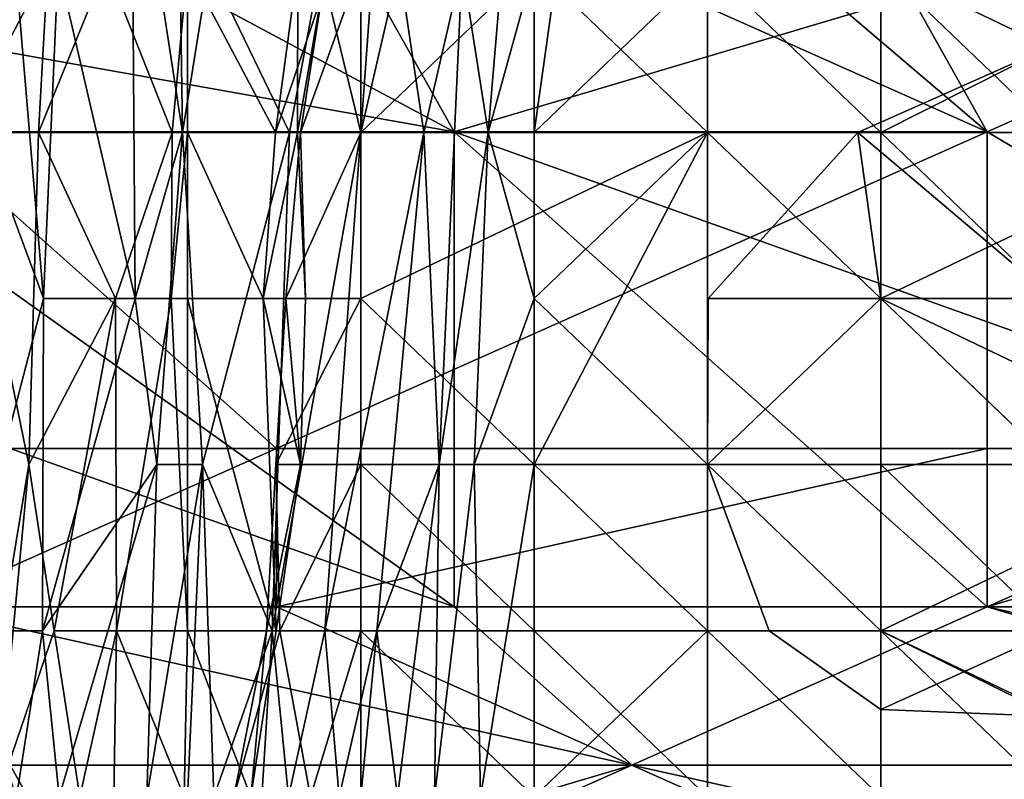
# Model space of a CAD drawing. Extents: x -1.05 to 1.05, y -0.36 to 0.36.
# Tile 156 of 226: x 0.8038 to 0.8357, y -0.3404 to -0.3158. Entities that reach past the tile are written whole.
import ezdxf

# ---------------------------------------------------------------- set-up
doc = ezdxf.new("R2010")
doc.units = 0

msp = doc.modelspace()

# ---------------------------------------------------------------- linework, layer by layer
for points in [[(0.83519, -0.319443, 0.265352), (0.783357, -0.275327, 0.264051), (0.806394, -0.268112, 0.263558)], [(0.83519, -0.319443, 0.265352), (0.806394, -0.268112, 0.263558), (0.846709, -0.31431, 0.265142)], [(0.789116, -0.298911, 0.265186), (0.783357, -0.275327, 0.264051), (0.83519, -0.319443, 0.265352)], [(0.800635, -0.319443, 0.266152), (0.789116, -0.298911, 0.265186), (0.83519, -0.319443, 0.265352)], [(0.817913, -0.319443, 0.390562), (0.812153, -0.309177, 0.393425), (0.789116, -0.304044, 0.395915)], [(0.789116, -0.31431, 0.39325), (0.817913, -0.319443, 0.390562), (0.789116, -0.304044, 0.395915)], [(0.807448, -0.308699, 0.069307), (0.805073, -0.314083, 0.080513), (0.807569, -0.324851, 0.069307)], [(0.808941, -0.308699, 0.061836), (0.807448, -0.308699, 0.069307), (0.80911, -0.319467, 0.061836)], [(0.80911, -0.319467, 0.061836), (0.807448, -0.308699, 0.069307), (0.807569, -0.324851, 0.069307)], [(0.808941, -0.308699, 0.061836), (0.80911, -0.319467, 0.061836), (0.809967, -0.314083, 0.058101)], [(0.83519, -0.31431, 0.390463), (0.812153, -0.309177, 0.393425), (0.817913, -0.319443, 0.390562)], [(0.817913, -0.334843, 0.385459), (0.817913, -0.319443, 0.390562), (0.789116, -0.31431, 0.39325)], [(0.789116, -0.324576, 0.389973), (0.817913, -0.334843, 0.385459), (0.789116, -0.31431, 0.39325)], [(0.804743, -0.314083, 0.035689), (0.801911, -0.319467, 0.046895), (0.800454, -0.314083, 0.054366)], [(0.801911, -0.319467, 0.046895), (0.804743, -0.314083, 0.035689), (0.804438, -0.319467, 0.035689)], [(0.804604, -0.324851, 0.084248), (0.803691, -0.314083, 0.087983), (0.802603, -0.319467, 0.095454)], [(0.805073, -0.314083, 0.080513), (0.803691, -0.314083, 0.087983), (0.804604, -0.324851, 0.084248)], [(0.806636, -0.314083, 0.028219), (0.804438, -0.319467, 0.035689), (0.804743, -0.314083, 0.035689)], [(0.808772, -0.319467, 0.017013), (0.804438, -0.319467, 0.035689), (0.806636, -0.314083, 0.028219)], [(0.807569, -0.324851, 0.069307), (0.805073, -0.314083, 0.080513), (0.804604, -0.324851, 0.084248)], [(0.809265, -0.314083, 0.016623), (0.808772, -0.319467, 0.017013), (0.806636, -0.314083, 0.028219)], [(0.809265, -0.314083, 0.016623), (0.809265, -0.319467, 0.015975), (0.808772, -0.319467, 0.017013)], [(0.812575, -0.319467, 0.046895), (0.809967, -0.314083, 0.058101), (0.80911, -0.319467, 0.061836)], [(0.809265, -0.319467, 0.015975), (0.809265, -0.314083, 0.016623), (0.812123, -0.319467, 0.013278)], [(0.812123, -0.319467, 0.013278), (0.809265, -0.314083, 0.016623), (0.813947, -0.314083, 0.013278)], [(0.81358, -0.314083, 0.04316), (0.809967, -0.314083, 0.058101), (0.812575, -0.319467, 0.046895)], [(0.812841, -0.314083, 0.009542), (0.812123, -0.319467, 0.013278), (0.813947, -0.314083, 0.013278)], [(0.81283, -0.319467, 0.009542), (0.812123, -0.319467, 0.013278), (0.812841, -0.314083, 0.009542)], [(0.814885, -0.319467, 0.03709), (0.81358, -0.314083, 0.04316), (0.812575, -0.319467, 0.046895)], [(0.813776, -0.314083, 0.005807), (0.81283, -0.319467, 0.009542), (0.812841, -0.314083, 0.009542)], [(0.812928, -0.319467, 0.005807), (0.81283, -0.319467, 0.009542), (0.813776, -0.314083, 0.005807)], [(0.813776, -0.314083, 0.005807), (0.814885, -0.314083, 0.004956), (0.812928, -0.319467, 0.005807)], [(0.814885, -0.314083, 0.004956), (0.814885, -0.319467, 0.004224), (0.812928, -0.319467, 0.005807)], [(0.815274, -0.314083, 0.035689), (0.81358, -0.314083, 0.04316), (0.814885, -0.319467, 0.03709)], [(0.814885, -0.319467, 0.004224), (0.820504, -0.314083, 0.002421), (0.826123, -0.319467, 0.000842)], [(0.814885, -0.319467, 0.004224), (0.814885, -0.314083, 0.004956), (0.820504, -0.314083, 0.002421)], [(0.816125, -0.314083, 0.031954), (0.815274, -0.314083, 0.035689), (0.814885, -0.319467, 0.03709)], [(0.81693, -0.319467, 0.028219), (0.816125, -0.314083, 0.031954), (0.814885, -0.319467, 0.03709)], [(0.818171, -0.314083, 0.024484), (0.816125, -0.314083, 0.031954), (0.81693, -0.319467, 0.028219)], [(0.817427, -0.330235, 0.024484), (0.818171, -0.314083, 0.024484), (0.81693, -0.319467, 0.028219)], [(0.819011, -0.319467, 0.020748), (0.818171, -0.314083, 0.024484), (0.817427, -0.330235, 0.024484)], [(0.846709, -0.32971, 0.385857), (0.83519, -0.31431, 0.390463), (0.817913, -0.319443, 0.390562)], [(0.819011, -0.319467, 0.020748), (0.819463, -0.314083, 0.020748), (0.818171, -0.314083, 0.024484)], [(0.819463, -0.314083, 0.020748), (0.819011, -0.319467, 0.020748), (0.820504, -0.314083, 0.017953)], [(0.820504, -0.314083, 0.017953), (0.819011, -0.319467, 0.020748), (0.820504, -0.319467, 0.017044)], [(0.820504, -0.319467, 0.017044), (0.821262, -0.314083, 0.017013), (0.820504, -0.314083, 0.017953)], [(0.821262, -0.314083, 0.017013), (0.820504, -0.319467, 0.017044), (0.826123, -0.314083, 0.01365)], [(0.826123, -0.314083, 0.01365), (0.820504, -0.319467, 0.017044), (0.826123, -0.319467, 0.014442)], [(0.826123, -0.319467, 0.000842), (0.820504, -0.314083, 0.002421), (0.826123, -0.314083, 0.001425)], [(0.826123, -0.319467, 0.000842), (0.826123, -0.314083, 0.001425), (0.831742, -0.319467, 0.000454)], [(0.831742, -0.319467, 0.015192), (0.831742, -0.314083, 0.014624), (0.826123, -0.314083, 0.01365)], [(0.826123, -0.319467, 0.014442), (0.831742, -0.319467, 0.015192), (0.826123, -0.314083, 0.01365)], [(0.831742, -0.319467, 0.000454), (0.826123, -0.314083, 0.001425), (0.831742, -0.314083, 0.000991)], [(0.842981, -0.319467, 0.000314), (0.831742, -0.314083, 0.000991), (0.842981, -0.314083, 0.000832)], [(0.831742, -0.319467, 0.000454), (0.831742, -0.314083, 0.000991), (0.842981, -0.319467, 0.000314)], [(0.837361, -0.319467, 0.015975), (0.837361, -0.314083, 0.015288), (0.831742, -0.314083, 0.014624)], [(0.831742, -0.319467, 0.015192), (0.837361, -0.319467, 0.015975), (0.831742, -0.314083, 0.014624)], [(0.846709, -0.32971, 0.385857), (0.852468, -0.324576, 0.386456), (0.83519, -0.31431, 0.390463)], [(0.852468, -0.324576, 0.386456), (0.852468, -0.31431, 0.387893), (0.83519, -0.31431, 0.390463)], [(0.852468, -0.32971, 0.2656), (0.83519, -0.319443, 0.265352), (0.846709, -0.31431, 0.265142)], [(0.837361, -0.324851, 0.008782), (0.837361, -0.31664, 0.009542), (0.830993, -0.319467, 0.009542)], [(0.830993, -0.319467, 0.009542), (0.837361, -0.31664, 0.009542), (0.831742, -0.319467, 0.009785)], [(0.831742, -0.319467, 0.009785), (0.837361, -0.31664, 0.009542), (0.837361, -0.319467, 0.010769)], [(0.783357, -0.32971, 0.267321), (0.800635, -0.319443, 0.266152), (0.812153, -0.32971, 0.266338)], [(0.812153, -0.32971, 0.266338), (0.800635, -0.319443, 0.266152), (0.83519, -0.319443, 0.265352)], [(0.812153, -0.32971, 0.266338), (0.83519, -0.319443, 0.265352), (0.83519, -0.32971, 0.26574)], [(0.817913, -0.334843, 0.385459), (0.83519, -0.334843, 0.384874), (0.817913, -0.319443, 0.390562)], [(0.83519, -0.334843, 0.384874), (0.846709, -0.32971, 0.385857), (0.817913, -0.319443, 0.390562)], [(0.83519, -0.32971, 0.26574), (0.83519, -0.319443, 0.265352), (0.852468, -0.32971, 0.2656)], [(0.804604, -0.324851, 0.084248), (0.802603, -0.319467, 0.095454), (0.801795, -0.335619, 0.099189)], [(0.801911, -0.319467, 0.046895), (0.804438, -0.319467, 0.035689), (0.804124, -0.330235, 0.035689)], [(0.804124, -0.330235, 0.035689), (0.802342, -0.341004, 0.04316), (0.801911, -0.319467, 0.046895)], [(0.806933, -0.324851, 0.024484), (0.804124, -0.330235, 0.035689), (0.804438, -0.319467, 0.035689)], [(0.808772, -0.319467, 0.017013), (0.806933, -0.324851, 0.024484), (0.804438, -0.319467, 0.035689)], [(0.808741, -0.324851, 0.017013), (0.806933, -0.324851, 0.024484), (0.808772, -0.319467, 0.017013)], [(0.80911, -0.319467, 0.061836), (0.807569, -0.324851, 0.069307), (0.808277, -0.330235, 0.065571)], [(0.809754, -0.330235, 0.058101), (0.80911, -0.319467, 0.061836), (0.808277, -0.330235, 0.065571)], [(0.808772, -0.319467, 0.017013), (0.809265, -0.319467, 0.015975), (0.808741, -0.324851, 0.017013)], [(0.809265, -0.319467, 0.015975), (0.809265, -0.324851, 0.015904), (0.808741, -0.324851, 0.017013)], [(0.809754, -0.330235, 0.058101), (0.812575, -0.319467, 0.046895), (0.80911, -0.319467, 0.061836)], [(0.809265, -0.324851, 0.015904), (0.809265, -0.319467, 0.015975), (0.811725, -0.324851, 0.013278)], [(0.811725, -0.324851, 0.013278), (0.809265, -0.319467, 0.015975), (0.812123, -0.319467, 0.013278)], [(0.812016, -0.335619, 0.046895), (0.812575, -0.319467, 0.046895), (0.809754, -0.330235, 0.058101)], [(0.81283, -0.319467, 0.009542), (0.811725, -0.324851, 0.013278), (0.812123, -0.319467, 0.013278)], [(0.813095, -0.324851, 0.009542), (0.811725, -0.324851, 0.013278), (0.81283, -0.319467, 0.009542)], [(0.814885, -0.319467, 0.03709), (0.812575, -0.319467, 0.046895), (0.812016, -0.335619, 0.046895)], [(0.813724, -0.335619, 0.039425), (0.814885, -0.319467, 0.03709), (0.812016, -0.335619, 0.046895)], [(0.812928, -0.319467, 0.005807), (0.814885, -0.319467, 0.004224), (0.812452, -0.324851, 0.005807)], [(0.812452, -0.324851, 0.005807), (0.813095, -0.324851, 0.009542), (0.812928, -0.319467, 0.005807)], [(0.814885, -0.319467, 0.004224), (0.814885, -0.324851, 0.003766), (0.812452, -0.324851, 0.005807)], [(0.812928, -0.319467, 0.005807), (0.813095, -0.324851, 0.009542), (0.81283, -0.319467, 0.009542)], [(0.814885, -0.319467, 0.03709), (0.813724, -0.335619, 0.039425), (0.81693, -0.319467, 0.028219)], [(0.81693, -0.319467, 0.028219), (0.813724, -0.335619, 0.039425), (0.815407, -0.335619, 0.031954)], [(0.826123, -0.319467, 0.000842), (0.820504, -0.330235, 0.001437), (0.814885, -0.324851, 0.003766)], [(0.814885, -0.319467, 0.004224), (0.826123, -0.319467, 0.000842), (0.814885, -0.324851, 0.003766)], [(0.817427, -0.330235, 0.024484), (0.81693, -0.319467, 0.028219), (0.815407, -0.335619, 0.031954)], [(0.818565, -0.330235, 0.020748), (0.819011, -0.319467, 0.020748), (0.817427, -0.330235, 0.024484)], [(0.819011, -0.319467, 0.020748), (0.818565, -0.330235, 0.020748), (0.820504, -0.324851, 0.016618)], [(0.820504, -0.319467, 0.017044), (0.819011, -0.319467, 0.020748), (0.820504, -0.324851, 0.016618)], [(0.820504, -0.324851, 0.016618), (0.826123, -0.330235, 0.015608), (0.826123, -0.319467, 0.014442)], [(0.820504, -0.319467, 0.017044), (0.820504, -0.324851, 0.016618), (0.826123, -0.319467, 0.014442)], [(0.820504, -0.330235, 0.001437), (0.826123, -0.319467, 0.000842), (0.826123, -0.330235, 0.000556)], [(0.831742, -0.324851, 0.015588), (0.831742, -0.319467, 0.015192), (0.826123, -0.319467, 0.014442)], [(0.826123, -0.330235, 0.015608), (0.831742, -0.324851, 0.015588), (0.826123, -0.319467, 0.014442)], [(0.831742, -0.324851, 0.000255), (0.826123, -0.319467, 0.000842), (0.831742, -0.319467, 0.000454)], [(0.826123, -0.330235, 0.000556), (0.826123, -0.319467, 0.000842), (0.831742, -0.324851, 0.000255)], [(0.830993, -0.319467, 0.009542), (0.831742, -0.324851, 0.010625), (0.826149, -0.324851, 0.009542)], [(0.830993, -0.319467, 0.009542), (0.826149, -0.324851, 0.009542), (0.831742, -0.324851, 0.008986)], [(0.831742, -0.324851, 0.008986), (0.837361, -0.324851, 0.008782), (0.830993, -0.319467, 0.009542)], [(0.831742, -0.319467, 0.009785), (0.831742, -0.324851, 0.010625), (0.830993, -0.319467, 0.009542)], [(0.842981, -0.330235, 0.000114), (0.831742, -0.324851, 0.000255), (0.842981, -0.319467, 0.000314)], [(0.831742, -0.324851, 0.000255), (0.831742, -0.319467, 0.000454), (0.842981, -0.319467, 0.000314)], [(0.837361, -0.324851, 0.015854), (0.837361, -0.319467, 0.015975), (0.831742, -0.319467, 0.015192)], [(0.831742, -0.324851, 0.015588), (0.837361, -0.324851, 0.015854), (0.831742, -0.319467, 0.015192)], [(0.837361, -0.324851, 0.011268), (0.831742, -0.319467, 0.009785), (0.837361, -0.319467, 0.010769)], [(0.831742, -0.324851, 0.010625), (0.831742, -0.319467, 0.009785), (0.837361, -0.324851, 0.011268)], [(0.817913, -0.334843, 0.385459), (0.789116, -0.324576, 0.389973), (0.800635, -0.334843, 0.385776)], [(0.804604, -0.324851, 0.084248), (0.801795, -0.335619, 0.099189), (0.804572, -0.335619, 0.084248)], [(0.804941, -0.335619, 0.031954), (0.804124, -0.330235, 0.035689), (0.806933, -0.324851, 0.024484)], [(0.807569, -0.324851, 0.069307), (0.804604, -0.324851, 0.084248), (0.804572, -0.335619, 0.084248)], [(0.808277, -0.330235, 0.065571), (0.807569, -0.324851, 0.069307), (0.804572, -0.335619, 0.084248)], [(0.806963, -0.335619, 0.024484), (0.804941, -0.335619, 0.031954), (0.806933, -0.324851, 0.024484)], [(0.808741, -0.324851, 0.017013), (0.806963, -0.335619, 0.024484), (0.806933, -0.324851, 0.024484)], [(0.809265, -0.335619, 0.016553), (0.806963, -0.335619, 0.024484), (0.808741, -0.324851, 0.017013)], [(0.808741, -0.324851, 0.017013), (0.809265, -0.324851, 0.015904), (0.809265, -0.335619, 0.016553)], [(0.812141, -0.335619, 0.013278), (0.809265, -0.324851, 0.015904), (0.811725, -0.324851, 0.013278)], [(0.809265, -0.335619, 0.016553), (0.809265, -0.324851, 0.015904), (0.812141, -0.335619, 0.013278)], [(0.812926, -0.330235, 0.009542), (0.811725, -0.324851, 0.013278), (0.813095, -0.324851, 0.009542)], [(0.812926, -0.330235, 0.009542), (0.812141, -0.335619, 0.013278), (0.811725, -0.324851, 0.013278)], [(0.812136, -0.330235, 0.005807), (0.812926, -0.330235, 0.009542), (0.812452, -0.324851, 0.005807)], [(0.812452, -0.324851, 0.005807), (0.814885, -0.324851, 0.003766), (0.812136, -0.330235, 0.005807)], [(0.814885, -0.324851, 0.003766), (0.814885, -0.330235, 0.003544), (0.812136, -0.330235, 0.005807)], [(0.812452, -0.324851, 0.005807), (0.812926, -0.330235, 0.009542), (0.813095, -0.324851, 0.009542)], [(0.814885, -0.324851, 0.003766), (0.820504, -0.330235, 0.001437), (0.814885, -0.330235, 0.003544)], [(0.820504, -0.330235, 0.01669), (0.820504, -0.324851, 0.016618), (0.818565, -0.330235, 0.020748)], [(0.820504, -0.330235, 0.01669), (0.826123, -0.330235, 0.015608), (0.820504, -0.324851, 0.016618)], [(0.831742, -0.324851, 0.010625), (0.831742, -0.330235, 0.010616), (0.826123, -0.330235, 0.009974)], [(0.826149, -0.324851, 0.009542), (0.831742, -0.324851, 0.010625), (0.826123, -0.330235, 0.009974)], [(0.826123, -0.330235, 0.009367), (0.831742, -0.330235, 0.008842), (0.831742, -0.324851, 0.008986)], [(0.826149, -0.324851, 0.009542), (0.826123, -0.330235, 0.009367), (0.831742, -0.324851, 0.008986)], [(0.831742, -0.335619, 0.000371), (0.826123, -0.330235, 0.000556), (0.831742, -0.324851, 0.000255)], [(0.826123, -0.330235, 0.009367), (0.826149, -0.324851, 0.009542), (0.826123, -0.330235, 0.009974)], [(0.831742, -0.335619, 0.016245), (0.831742, -0.324851, 0.015588), (0.826123, -0.330235, 0.015608)], [(0.842981, -0.335619, 0.016379), (0.837361, -0.324851, 0.015854), (0.831742, -0.324851, 0.015588)], [(0.837361, -0.330235, 0.010909), (0.831742, -0.324851, 0.010625), (0.837361, -0.324851, 0.011268)], [(0.831742, -0.330235, 0.010616), (0.831742, -0.324851, 0.010625), (0.837361, -0.330235, 0.010909)], [(0.837361, -0.330235, 0.008776), (0.837361, -0.324851, 0.008782), (0.831742, -0.324851, 0.008986)], [(0.831742, -0.330235, 0.008842), (0.837361, -0.330235, 0.008776), (0.831742, -0.324851, 0.008986)], [(0.831742, -0.335619, 0.000371), (0.831742, -0.324851, 0.000255), (0.842981, -0.330235, 0.000114)], [(0.831742, -0.335619, 0.016245), (0.842981, -0.335619, 0.016379), (0.831742, -0.324851, 0.015588)], [(0.800635, -0.334843, 0.267437), (0.783357, -0.32971, 0.267321), (0.812153, -0.32971, 0.266338)], [(0.800635, -0.334843, 0.267437), (0.812153, -0.32971, 0.266338), (0.812153, -0.334843, 0.267069)], [(0.812153, -0.334843, 0.267069), (0.83519, -0.32971, 0.26574), (0.83519, -0.334843, 0.266513)], [(0.812153, -0.334843, 0.267069), (0.812153, -0.32971, 0.266338), (0.83519, -0.32971, 0.26574)], [(0.83519, -0.334843, 0.384874), (0.858228, -0.334843, 0.38322), (0.846709, -0.32971, 0.385857)], [(0.83519, -0.334843, 0.266513), (0.852468, -0.32971, 0.2656), (0.858228, -0.334843, 0.266435)], [(0.83519, -0.334843, 0.266513), (0.83519, -0.32971, 0.26574), (0.852468, -0.32971, 0.2656)], [(0.803101, -0.341004, 0.039425), (0.802342, -0.341004, 0.04316), (0.804124, -0.330235, 0.035689)], [(0.804941, -0.335619, 0.031954), (0.803101, -0.341004, 0.039425), (0.804124, -0.330235, 0.035689)], [(0.808277, -0.330235, 0.065571), (0.804572, -0.335619, 0.084248), (0.805105, -0.341004, 0.080513)], [(0.807955, -0.341004, 0.065571), (0.808277, -0.330235, 0.065571), (0.805105, -0.341004, 0.080513)], [(0.809754, -0.330235, 0.058101), (0.808277, -0.330235, 0.065571), (0.807955, -0.341004, 0.065571)], [(0.809265, -0.341004, 0.058926), (0.809754, -0.330235, 0.058101), (0.807955, -0.341004, 0.065571)], [(0.810119, -0.341004, 0.054366), (0.809754, -0.330235, 0.058101), (0.809265, -0.341004, 0.058926)], [(0.812016, -0.335619, 0.046895), (0.809754, -0.330235, 0.058101), (0.810119, -0.341004, 0.054366)], [(0.811824, -0.335619, 0.009542), (0.812141, -0.335619, 0.013278), (0.812926, -0.330235, 0.009542)], [(0.812136, -0.330235, 0.005807), (0.811824, -0.335619, 0.009542), (0.812926, -0.330235, 0.009542)], [(0.81226, -0.335619, 0.005807), (0.811824, -0.335619, 0.009542), (0.812136, -0.330235, 0.005807)], [(0.812136, -0.330235, 0.005807), (0.814885, -0.330235, 0.003544), (0.81226, -0.335619, 0.005807)], [(0.814885, -0.330235, 0.003544), (0.814885, -0.335619, 0.003829), (0.81226, -0.335619, 0.005807)], [(0.814885, -0.335619, 0.003829), (0.814885, -0.330235, 0.003544), (0.820504, -0.335619, 0.001667)], [(0.814885, -0.330235, 0.003544), (0.820504, -0.330235, 0.001437), (0.820504, -0.335619, 0.001667)], [(0.817427, -0.330235, 0.024484), (0.815407, -0.335619, 0.031954), (0.81607, -0.341004, 0.028219)], [(0.817271, -0.341004, 0.024484), (0.817427, -0.330235, 0.024484), (0.81607, -0.341004, 0.028219)], [(0.818565, -0.330235, 0.020748), (0.817427, -0.330235, 0.024484), (0.817271, -0.341004, 0.024484)], [(0.818765, -0.341004, 0.020748), (0.818565, -0.330235, 0.020748), (0.817271, -0.341004, 0.024484)], [(0.818565, -0.330235, 0.020748), (0.818765, -0.341004, 0.020748), (0.820504, -0.330235, 0.01669)], [(0.820504, -0.330235, 0.01669), (0.818765, -0.341004, 0.020748), (0.820504, -0.341004, 0.017612)], [(0.820504, -0.330235, 0.01669), (0.820504, -0.341004, 0.017612), (0.826123, -0.335619, 0.015868)], [(0.826123, -0.335619, 0.015868), (0.826123, -0.330235, 0.015608), (0.820504, -0.330235, 0.01669)], [(0.826123, -0.335619, 0.000705), (0.820504, -0.330235, 0.001437), (0.826123, -0.330235, 0.000556)], [(0.820504, -0.335619, 0.001667), (0.820504, -0.330235, 0.001437), (0.826123, -0.335619, 0.000705)], [(0.831742, -0.335619, 0.009084), (0.831742, -0.330235, 0.008842), (0.826123, -0.330235, 0.009367)], [(0.826123, -0.335619, 0.015868), (0.831742, -0.335619, 0.016245), (0.826123, -0.330235, 0.015608)], [(0.826123, -0.330235, 0.009974), (0.831742, -0.330235, 0.010616), (0.831742, -0.335619, 0.010363)], [(0.828126, -0.335619, 0.009542), (0.826123, -0.330235, 0.009974), (0.831742, -0.335619, 0.010363)], [(0.828126, -0.335619, 0.009542), (0.831742, -0.335619, 0.009084), (0.826123, -0.330235, 0.009367)], [(0.826123, -0.335619, 0.000705), (0.826123, -0.330235, 0.000556), (0.831742, -0.335619, 0.000371)], [(0.826123, -0.330235, 0.009367), (0.826123, -0.330235, 0.009974), (0.828126, -0.335619, 0.009542)], [(0.837361, -0.335619, 0.010551), (0.831742, -0.330235, 0.010616), (0.837361, -0.330235, 0.010909)], [(0.831742, -0.335619, 0.010363), (0.831742, -0.330235, 0.010616), (0.837361, -0.335619, 0.010551)], [(0.837361, -0.335619, 0.00903), (0.837361, -0.330235, 0.008776), (0.831742, -0.330235, 0.008842)], [(0.831742, -0.335619, 0.009084), (0.837361, -0.335619, 0.00903), (0.831742, -0.330235, 0.008842)], [(0.842981, -0.335619, 0.00023), (0.831742, -0.335619, 0.000371), (0.842981, -0.330235, 0.000114)], [(0.800635, -0.334843, 0.385776), (0.789116, -0.339976, 0.383442), (0.823672, -0.339976, 0.382965)], [(0.794876, -0.345109, 0.27219), (0.800635, -0.334843, 0.267437), (0.806394, -0.345109, 0.27194)], [(0.800635, -0.334843, 0.385776), (0.823672, -0.339976, 0.382965), (0.817913, -0.334843, 0.385459)], [(0.800635, -0.334843, 0.267437), (0.823672, -0.339976, 0.268386), (0.806394, -0.345109, 0.27194)], [(0.823672, -0.339976, 0.268386), (0.800635, -0.334843, 0.267437), (0.812153, -0.334843, 0.267069)], [(0.823672, -0.339976, 0.268386), (0.812153, -0.334843, 0.267069), (0.83519, -0.334843, 0.266513)], [(0.823672, -0.339976, 0.382965), (0.83519, -0.334843, 0.384874), (0.817913, -0.334843, 0.385459)], [(0.823672, -0.339976, 0.268386), (0.83519, -0.334843, 0.266513), (0.858228, -0.339976, 0.267895)], [(0.823672, -0.339976, 0.382965), (0.852468, -0.339976, 0.381902), (0.83519, -0.334843, 0.384874)], [(0.852468, -0.339976, 0.381902), (0.858228, -0.334843, 0.38322), (0.83519, -0.334843, 0.384874)], [(0.858228, -0.339976, 0.267895), (0.83519, -0.334843, 0.266513), (0.858228, -0.334843, 0.266435)], [(0.801795, -0.335619, 0.099189), (0.803729, -0.341004, 0.087983), (0.804572, -0.335619, 0.084248)], [(0.805783, -0.341004, 0.028219), (0.803101, -0.341004, 0.039425), (0.804941, -0.335619, 0.031954)], [(0.805105, -0.341004, 0.080513), (0.804572, -0.335619, 0.084248), (0.803729, -0.341004, 0.087983)], [(0.806963, -0.335619, 0.024484), (0.805783, -0.341004, 0.028219), (0.804941, -0.335619, 0.031954)], [(0.80688, -0.341004, 0.024484), (0.805783, -0.341004, 0.028219), (0.806963, -0.335619, 0.024484)], [(0.809156, -0.341004, 0.017013), (0.80688, -0.341004, 0.024484), (0.806963, -0.335619, 0.024484)], [(0.809265, -0.335619, 0.016553), (0.809156, -0.341004, 0.017013), (0.806963, -0.335619, 0.024484)], [(0.809156, -0.341004, 0.017013), (0.809265, -0.335619, 0.016553), (0.811326, -0.341004, 0.013278)], [(0.811326, -0.341004, 0.013278), (0.809265, -0.335619, 0.016553), (0.812141, -0.335619, 0.013278)], [(0.811682, -0.341004, 0.046895), (0.812016, -0.335619, 0.046895), (0.810119, -0.341004, 0.054366)], [(0.810768, -0.341004, 0.009542), (0.811326, -0.341004, 0.013278), (0.811824, -0.335619, 0.009542)], [(0.81226, -0.335619, 0.005807), (0.810768, -0.341004, 0.009542), (0.811824, -0.335619, 0.009542)], [(0.813258, -0.341004, 0.005807), (0.810768, -0.341004, 0.009542), (0.81226, -0.335619, 0.005807)], [(0.811824, -0.335619, 0.009542), (0.811326, -0.341004, 0.013278), (0.812141, -0.335619, 0.013278)], [(0.812542, -0.341004, 0.04316), (0.812016, -0.335619, 0.046895), (0.811682, -0.341004, 0.046895)], [(0.813724, -0.335619, 0.039425), (0.812016, -0.335619, 0.046895), (0.812542, -0.341004, 0.04316)], [(0.81226, -0.335619, 0.005807), (0.814885, -0.335619, 0.003829), (0.813258, -0.341004, 0.005807)], [(0.814184, -0.341004, 0.035689), (0.813724, -0.335619, 0.039425), (0.812542, -0.341004, 0.04316)], [(0.814885, -0.335619, 0.003829), (0.814885, -0.341004, 0.004676), (0.813258, -0.341004, 0.005807)], [(0.814184, -0.341004, 0.035689), (0.815407, -0.335619, 0.031954), (0.813724, -0.335619, 0.039425)], [(0.815407, -0.335619, 0.031954), (0.814184, -0.341004, 0.035689), (0.814885, -0.341004, 0.032841)], [(0.81607, -0.341004, 0.028219), (0.815407, -0.335619, 0.031954), (0.814885, -0.341004, 0.032841)], [(0.820504, -0.341004, 0.002301), (0.814885, -0.341004, 0.004676), (0.814885, -0.335619, 0.003829)], [(0.820504, -0.341004, 0.002301), (0.814885, -0.335619, 0.003829), (0.820504, -0.335619, 0.001667)], [(0.826123, -0.335619, 0.015868), (0.820504, -0.341004, 0.017612), (0.826123, -0.341004, 0.015371)], [(0.826123, -0.341004, 0.001183), (0.820504, -0.335619, 0.001667), (0.826123, -0.335619, 0.000705)], [(0.826123, -0.341004, 0.001183), (0.820504, -0.341004, 0.002301), (0.820504, -0.335619, 0.001667)], [(0.831742, -0.341004, 0.016105), (0.831742, -0.335619, 0.016245), (0.826123, -0.335619, 0.015868)], [(0.826123, -0.341004, 0.015371), (0.831742, -0.341004, 0.016105), (0.826123, -0.335619, 0.015868)], [(0.831742, -0.341004, 0.000753), (0.826123, -0.335619, 0.000705), (0.831742, -0.335619, 0.000371)], [(0.826123, -0.341004, 0.001183), (0.826123, -0.335619, 0.000705), (0.831742, -0.341004, 0.000753)], [(0.828126, -0.335619, 0.009542), (0.831742, -0.335619, 0.010363), (0.831742, -0.338169, 0.009542)], [(0.828126, -0.335619, 0.009542), (0.831742, -0.338169, 0.009542), (0.831742, -0.335619, 0.009084)], [(0.831742, -0.341004, 0.000753), (0.831742, -0.335619, 0.000371), (0.842981, -0.341004, 0.000619)], [(0.842981, -0.341004, 0.016054), (0.842981, -0.335619, 0.016379), (0.831742, -0.335619, 0.016245)], [(0.837361, -0.341004, 0.016362), (0.842981, -0.341004, 0.016054), (0.831742, -0.335619, 0.016245)], [(0.831742, -0.341004, 0.016105), (0.837361, -0.341004, 0.016362), (0.831742, -0.335619, 0.016245)], [(0.831742, -0.335619, 0.010363), (0.837361, -0.335619, 0.010551), (0.831742, -0.338169, 0.009542)], [(0.831742, -0.338169, 0.009542), (0.837361, -0.335619, 0.010551), (0.837361, -0.338396, 0.009542)], [(0.837361, -0.335619, 0.00903), (0.831742, -0.335619, 0.009084), (0.837361, -0.338396, 0.009542)], [(0.837361, -0.338396, 0.009542), (0.831742, -0.335619, 0.009084), (0.831742, -0.338169, 0.009542)], [(0.842981, -0.341004, 0.000619), (0.831742, -0.335619, 0.000371), (0.842981, -0.335619, 0.00023)], [(0.812153, -0.345109, 0.380051), (0.789116, -0.339976, 0.383442), (0.771839, -0.345109, 0.380312)], [(0.823672, -0.339976, 0.382965), (0.789116, -0.339976, 0.383442), (0.812153, -0.345109, 0.380051)], [(0.83519, -0.345109, 0.271084), (0.806394, -0.345109, 0.27194), (0.823672, -0.339976, 0.268386)], [(0.846709, -0.345109, 0.379229), (0.823672, -0.339976, 0.382965), (0.812153, -0.345109, 0.380051)], [(0.852468, -0.339976, 0.381902), (0.823672, -0.339976, 0.382965), (0.846709, -0.345109, 0.379229)], [(0.858228, -0.339976, 0.267895), (0.83519, -0.345109, 0.271084), (0.823672, -0.339976, 0.268386)], [(0.863987, -0.345109, 0.270457), (0.83519, -0.345109, 0.271084), (0.858228, -0.339976, 0.267895)]]:
    msp.add_3dface(points)

doc.saveas('drawing.dxf')
